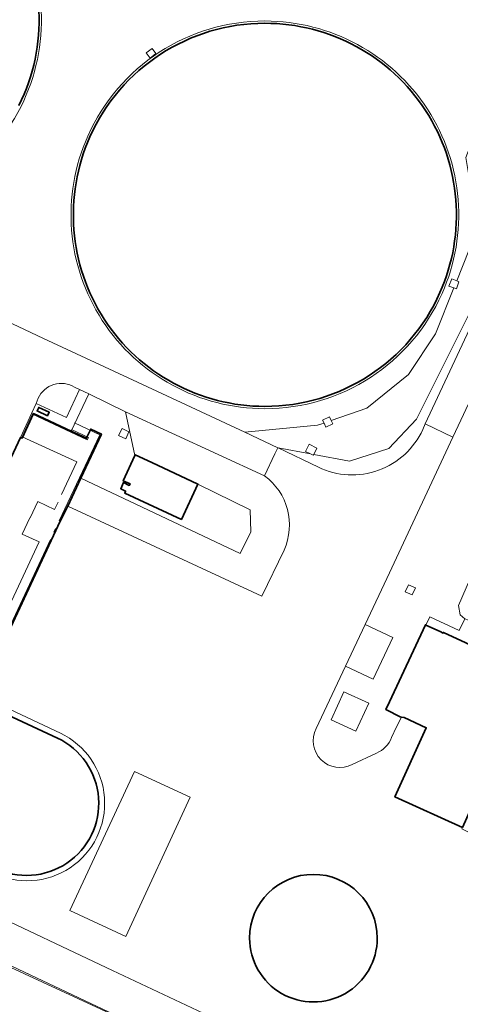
# Model space of a CAD drawing. Extents: x 150256 to 156914, y 461459 to 469481.
# Tile 110 of 256: x 152432 to 152489, y 465011 to 465139. Entities that reach past the tile are written whole.
import ezdxf

# ---------------------------------------------------------------- set-up
doc = ezdxf.new("R2010")
doc.units = 0
doc.header["$LTSCALE"] = 0.75
for name, color, linetype, lineweight in [('B-RO-GR-GROENVOORZIENING-GV', 251, 'CONTINUOUS', 18), ('B-RO-GR-STRUIK-GV', 251, 'CONTINUOUS', 13), ('B-RO-IE-TERREINAFSCHEIDING_KUNSTMATIG_HEKWERK-G', 251, 'IE-TERREINAFSCHEIDING-KUNSTMATIG', 18), ('B-RO-IE-TERREINAFSCHEIDING_KUNSTMATIG_MUUR-GV', 251, 'CONTINUOUS', 18), ('B-RO-OG-BEBOUWING-GV', 6, 'CONTINUOUS', 35), ('B-RO-OG-BEBOUWING_BEZINKTANK-GV', 251, 'CONTINUOUS', 35), ('B-RO-OG-BEBOUWING_OPSLAGTANK-GV', 251, 'CONTINUOUS', 35), ('B-RO-VH-VERHARDING_GESLOTEN-GV', 251, 'CONTINUOUS', 18), ('B-RO-VH-VERHARDING_OPEN-GV', 251, 'CONTINUOUS', 18)]:
    doc.layers.add(name, color=color, linetype=linetype, lineweight=lineweight)
doc.linetypes.add('IE-TERREINAFSCHEIDING-KUNSTMATIG', pattern='A,4,[82,NLCS.SHX,S=0.75,R=90,X=0,Y=0],4,-2', length=10)

msp = doc.modelspace()

# ---------------------------------------------------------------- linework, layer by layer
at = {"layer": 'B-RO-GR-GROENVOORZIENING-GV'}
for points in [[(152409.159, 465164.408, -0.5575797), (152431.744, 465127.86)], [(152440.438, 465123.994, -0.2962955), (152463.508, 465138.983)], [(152463.508, 465138.983, -0.5428), (152486.578, 465103.475)], [(152431.744, 465127.86, -0.2840892), (152409.159, 465113.904)], [(152463.508, 465088.486, -0.5428257), (152440.438, 465123.994)], [(152486.578, 465103.475, -0.2963565), (152463.508, 465088.486)], [(152438.716, 465091.283, 0.4575889), (152433.996, 465089.835)], [(152470.478, 465080.863, 0.4193772), (152484.079, 465085.773)], [(152465.998, 465070.076, 0.3547418), (152463.463, 465079.754)], [(152470.18, 465046.82, 0.7268178), (152474.883, 465042.13)], [(152478.028, 465043.634, 0.2121191), (152480.01, 465045.645)]]:
    msp.add_lwpolyline(points, format="xyb", dxfattribs=at)
for points in [[(152407.77, 465110.343), (152434.693, 465097.636), (152446.931, 465091.935), (152460.9, 465085.422), (152470.368, 465086.331), (152471.208, 465086.62), (152471.028, 465087.011), (152471.941, 465087.425), (152472.151, 465086.946), (152476.776, 465088.542), (152482.198, 465092.959), (152485.741, 465098.232), (152488.121, 465104.21), (152487.476, 465104.454), (152487.843, 465105.388), (152488.49, 465105.135), (152490.059, 465109.076), (152490.305, 465117.557), (152489.685, 465121.206), (152491.658, 465126.352), (152497.329, 465131.834), (152497.928, 465136.068), (152492.539, 465152.295)], [(152500.77, 465139.241), (152502.022, 465132.267), (152500.041, 465128.287), (152493.325, 465122.51), (152496.508, 465120.992), (152495.494, 465118.84), (152494.19, 465119.455), (152494.537, 465115.507), (152494.035, 465110.668), (152491.855, 465104.304), (152483.241, 465087.118), (152479.667, 465083.308), (152474.54, 465081.652), (152469.863, 465082.517), (152469.811, 465082.416), (152469.44, 465082.595), (152465.217, 465083.376), (152470.478, 465080.863)], [(152484.079, 465085.773), (152484.393, 465086.513), (152491.779, 465102.29), (152502.298, 465124.787)], [(152490.059, 465109.076), (152488.49, 465105.135), (152488.778, 465105.023), (152488.445, 465104.088), (152488.121, 465104.21), (152485.741, 465098.232), (152482.198, 465092.959), (152476.776, 465088.542), (152472.151, 465086.946), (152472.339, 465086.516), (152471.449, 465086.097), (152471.208, 465086.62), (152470.368, 465086.331), (152460.9, 465085.422), (152465.181, 465083.393), (152465.217, 465083.376), (152469.44, 465082.595), (152468.811, 465082.898), (152469.287, 465083.845), (152470.288, 465083.339), (152469.863, 465082.517), (152474.54, 465081.652), (152479.667, 465083.308), (152483.241, 465087.118), (152491.855, 465104.304)], [(152503.106, 465108.107), (152501.324, 465107.887), (152500.484, 465108.275), (152499.275, 465108.843), (152497.218, 465104.461), (152488, 465084.785), (152479.737, 465067.119), (152476.56, 465060.372), (152480.179, 465058.668), (152477.624, 465053.24), (152474.005, 465054.944), (152470.18, 465046.82)], [(152433.996, 465089.835), (152433.701, 465089.142), (152437.653, 465087.327), (152439.356, 465091.004), (152438.716, 465091.283)], [(152463.463, 465079.754), (152445.353, 465088.078), (152446.571, 465082.373), (152446.626, 465082.493), (152448.78, 465081.486), (152454.782, 465078.667), (152461.587, 465075.301), (152461.662, 465072.429), (152460.286, 465069.643), (152439.527, 465079.435), (152437.825, 465075.796), (152463.102, 465064.085), (152465.998, 465070.076)], [(152480.01, 465045.645), (152480.636, 465047.044), (152481.295, 465048.321), (152481.109, 465048.348), (152479.364, 465049.246), (152479.271, 465049.294), (152479.731, 465050.284), (152484.408, 465060.347), (152484.467, 465060.32), (152484.491, 465060.309), (152484.986, 465061.376), (152488.83, 465059.59), (152489.542, 465061.099), (152488.937, 465061.657), (152488.735, 465062.843), (152493.868, 465074.653), (152495.134, 465075.696), (152496.749, 465075.454)], [(152474.883, 465042.13), (152478.028, 465043.634)], [(152392.579, 465003.578), (152392.622, 465003.67), (152401.217, 464999.618), (152403.978, 464998.345), (152408.472, 465008.094), (152415.197, 465022.733), (152468.499, 464998.075), (152470.55, 464997.096), (152470.661, 464997.411), (152446.797, 465008.582), (152446.334, 465008.391), (152424.25, 465018.819), (152415.334, 465022.96), (152411.147, 465024.922)]]:
    msp.add_lwpolyline(points, dxfattribs=at)
for points in [[(152448.046, 465134.843), (152448.845, 465135.401), (152449.318, 465134.737), (152448.55, 465134.159)], [(152454.782, 465078.667), (152452.628, 465074.056), (152445.262, 465077.489), (152445.348, 465077.706), (152445.369, 465077.759), (152444.733, 465078.06), (152445.084, 465078.871), (152445.841, 465078.493), (152445.949, 465078.709), (152445.057, 465079.087), (152446.571, 465082.373), (152445.353, 465088.078), (152440.556, 465090.419), (152438.26, 465085.578), (152440.276, 465084.643), (152440.29, 465084.674), (152440.82, 465085.825), (152442.212, 465085.177), (152439.527, 465079.435), (152460.286, 465069.643), (152461.662, 465072.429), (152461.587, 465075.301)], [(152444.928, 465085.925), (152445.807, 465085.465), (152445.382, 465084.547), (152444.457, 465084.998)], [(152481.793, 465064.641), (152482.195, 465065.546), (152483.127, 465065.138), (152482.67, 465064.245)], [(152477.028, 465050.144), (152475.333, 465046.482), (152472.152, 465047.963), (152473.806, 465051.611)]]:
    msp.add_lwpolyline(points, close=True, dxfattribs=at)
at = {"layer": 'B-RO-GR-STRUIK-GV'}
msp.add_lwpolyline([(152488.937, 465061.657), (152489.542, 465061.099), (152490.02, 465060.936), (152496.749, 465075.454), (152495.134, 465075.696), (152493.868, 465074.653), (152488.735, 465062.843)], close=True, dxfattribs=at)
at = {"layer": 'B-RO-IE-TERREINAFSCHEIDING_KUNSTMATIG_HEKWERK-G'}
for points in [[(152437.024, 465077.298), (152439.019, 465081.543), (152431.873, 465084.809), (152433.241, 465087.768), (152440.354, 465084.415), (152440.519, 465084.744), (152438.301, 465085.787)], [(152438.725, 465086.655), (152442.029, 465085.099), (152436.724, 465073.86)], [(152432.943, 465074.289), (152433.92, 465076.384), (152436.107, 465075.367), (152436.563, 465076.303)], [(152432.912, 465074.257), (152431.906, 465072.156), (152434.108, 465071.135), (152428.379, 465058.929), (152426.205, 465059.975), (152425.216, 465057.798), (152422.924, 465058.901)], [(152436.025, 465072.416), (152436.244, 465072.881)], [(152421.936, 465059.38), (152420.288, 465060.154), (152419.495, 465058.438), (152420.938, 465057.73), (152421.24, 465058.362), (152427.965, 465055.171), (152435.581, 465071.43)], [(152511.968, 464917.558), (152525.686, 464947.245), (152528.483, 464953.876), (152531.424, 464952.577), (152535.384, 464960.586), (152537.881, 464965.902), (152509.402, 464979.244), (152507.039, 464980.169), (152505.32, 464980.947), (152503.663, 464981.885), (152494.003, 464986.362), (152474.295, 464995.309), (152468.499, 464998.075), (152415.197, 465022.733), (152408.472, 465008.094), (152400.56, 464990.932), (152393.856, 464976.195), (152385.01, 464957.013), (152373.914, 464933.191)]]:
    msp.add_lwpolyline(points, dxfattribs=at)
at = {"layer": 'B-RO-IE-TERREINAFSCHEIDING_KUNSTMATIG_MUUR-GV'}
for points in [[(152431.744, 465127.86, 0.5575797), (152409.159, 465164.408)], [(152409.159, 465164.108, -0.557745), (152431.47, 465127.982)], [(152463.508, 465138.983, 0.2962955), (152440.438, 465123.994)], [(152440.712, 465123.872, -0.2963068), (152463.508, 465138.683)], [(152486.578, 465103.475, 0.5428), (152463.508, 465138.983)], [(152463.508, 465138.683, -0.5428308), (152486.304, 465103.597)], [(152409.159, 465113.904, 0.2840892), (152431.744, 465127.86)], [(152440.438, 465123.994, 0.5428257), (152463.508, 465088.486)], [(152463.508, 465088.786, -0.5428308), (152440.712, 465123.872)], [(152486.304, 465103.597, -0.2963469), (152463.508, 465088.786)], [(152463.508, 465088.486, 0.2963565), (152486.578, 465103.475)]]:
    msp.add_lwpolyline(points, format="xyb", dxfattribs=at)
msp.add_lwpolyline([(152433.382, 465087.84), (152433.164, 465087.941), (152431.678, 465084.739), (152431.906, 465084.654)], close=True, dxfattribs=at)
at = {"layer": 'B-RO-OG-BEBOUWING-GV'}
for points in [[(152445.348, 465077.706), (152445.262, 465077.489), (152452.628, 465074.056), (152454.782, 465078.667), (152448.78, 465081.486), (152446.626, 465082.493), (152446.571, 465082.373), (152445.057, 465079.087), (152445.949, 465078.709), (152445.841, 465078.493), (152445.084, 465078.871), (152444.733, 465078.06), (152445.369, 465077.759)], [(152498.512, 465053.777), (152498.56, 465053.88), (152498.419, 465053.945), (152486.77, 465059.34), (152486.735, 465059.265), (152486.327, 465059.455), (152484.491, 465060.309), (152484.467, 465060.32), (152484.408, 465060.347), (152479.731, 465050.284), (152479.271, 465049.294), (152479.364, 465049.246), (152481.109, 465048.348), (152481.295, 465048.321), (152481.643, 465048.27), (152484.521, 465046.937), (152480.439, 465037.92), (152489.23, 465033.94), (152492.87, 465041.98), (152494.98, 465041.03), (152496.2, 465043.675), (152494.23, 465044.66), (152496.791, 465050.113)]]:
    msp.add_lwpolyline(points, close=True, dxfattribs=at)
for points in [[(152478.141, 465019.525, 1), (152461.519, 465019.525)], [(152461.519, 465019.525, 1.0001203), (152478.141, 465019.525)]]:
    msp.add_lwpolyline(points, format="xyb", dxfattribs=at)
at = {"layer": 'B-RO-OG-BEBOUWING_BEZINKTANK-GV'}
for points in [[(152431.47, 465127.982, 0.557745), (152409.159, 465164.108)], [(152463.508, 465138.683, 0.2963068), (152440.712, 465123.872)], [(152486.304, 465103.597, 0.5428308), (152463.508, 465138.683)], [(152440.712, 465123.872, 0.5428308), (152463.508, 465088.786)], [(152463.508, 465088.786, 0.2963469), (152486.304, 465103.597)], [(152428.293, 465028.685, 1.0111708), (152436.485, 465045.582)]]:
    msp.add_lwpolyline(points, format="xyb", dxfattribs=at)
msp.add_lwpolyline([(152438.26, 465085.578), (152433.382, 465087.84), (152431.906, 465084.654), (152431.678, 465084.739), (152420.423, 465060.735), (152420.253, 465060.372), (152419.309, 465058.37), (152420.735, 465057.683), (152421.013, 465057.549), (152421.326, 465058.153), (152426.245, 465055.827), (152426.961, 465055.489), (152428.046, 465054.976), (152436.855, 465073.817), (152437.825, 465075.796), (152439.527, 465079.435), (152442.212, 465085.177), (152440.82, 465085.825), (152440.29, 465084.674), (152440.276, 465084.643)], close=True, dxfattribs=at)
msp.add_lwpolyline([(152436.485, 465045.582), (152424.814, 465051.018), (152424.143, 465051.331), (152418.939, 465053.755), (152418.582, 465053.923), (152409.261, 465058.309), (152409.632, 465059.098)], dxfattribs=at)
at = {"layer": 'B-RO-OG-BEBOUWING_OPSLAGTANK-GV'}
msp.add_lwpolyline([(152435.203, 465087.564), (152435.416, 465088.028), (152434.044, 465088.656), (152433.832, 465088.192)], close=True, dxfattribs=at)
at = {"layer": 'B-RO-VH-VERHARDING_GESLOTEN-GV'}
for points in [[(152448.046, 465134.843), (152448.55, 465134.159), (152449.318, 465134.737), (152448.845, 465135.401)], [(152476.56, 465060.372), (152474.005, 465054.944), (152477.624, 465053.24), (152480.179, 465058.668)], [(152477.028, 465050.144), (152473.806, 465051.611), (152472.152, 465047.963), (152475.333, 465046.482)], [(152446.507, 465041.224), (152438.082, 465023.146), (152445.376, 465019.748), (152453.793, 465037.895)], [(152446.507, 465041.224), (152453.793, 465037.895), (152445.376, 465019.748), (152438.082, 465023.146)]]:
    msp.add_lwpolyline(points, close=True, dxfattribs=at)
for points in [[(152470.18, 465046.82), (152474.005, 465054.944), (152476.56, 465060.372), (152479.737, 465067.119), (152488, 465084.785), (152484.393, 465086.513), (152484.079, 465085.773)], [(152470.478, 465080.863), (152465.217, 465083.376), (152465.181, 465083.393), (152464.811, 465082.61), (152463.463, 465079.754)], [(152465.998, 465070.076), (152463.102, 465064.085), (152437.825, 465075.796), (152436.855, 465073.817), (152428.046, 465054.976), (152426.961, 465055.489), (152425.109, 465051.732), (152436.871, 465046.225)], [(152481.295, 465048.321), (152480.636, 465047.044), (152480.01, 465045.645)], [(152525.566, 465007.119), (152500.769, 465018.644), (152500.551, 465018.277), (152499.995, 465018.583), (152500.301, 465019.15), (152500.57, 465019.007), (152504.209, 465026.805), (152491.848, 465032.622), (152491.421, 465032.663), (152491.379, 465032.683), (152490.453, 465033.114), (152489.142, 465033.761), (152489.23, 465033.94), (152480.439, 465037.92), (152484.521, 465046.937), (152481.643, 465048.27), (152481.295, 465048.321)], [(152478.028, 465043.634), (152474.883, 465042.13)], [(152426.198, 465023.548), (152443.681, 465015.312), (152458.415, 465008.367)]]:
    msp.add_lwpolyline(points, dxfattribs=at)
for points in [[(152484.079, 465085.773, -0.4193772), (152470.478, 465080.863)], [(152463.463, 465079.754, -0.3547418), (152465.998, 465070.076)], [(152436.871, 465046.225, -1.0102929), (152428.014, 465028.065)], [(152474.883, 465042.13, -0.7268178), (152470.18, 465046.82)], [(152480.01, 465045.645, -0.2121191), (152478.028, 465043.634)], [(152461.519, 465019.525, -1), (152478.141, 465019.525)], [(152478.141, 465019.525, -1.0001203), (152461.519, 465019.525)]]:
    msp.add_lwpolyline(points, format="xyb", dxfattribs=at)
at = {"layer": 'B-RO-VH-VERHARDING_OPEN-GV'}
for points in [[(152502.298, 465124.787), (152491.779, 465102.29), (152484.393, 465086.513), (152488, 465084.785), (152497.218, 465104.461), (152499.275, 465108.843), (152507.117, 465125.55)], [(152438.716, 465091.283), (152439.356, 465091.004), (152440.556, 465090.419), (152445.353, 465088.078), (152463.463, 465079.754), (152464.811, 465082.61), (152465.181, 465083.393), (152460.9, 465085.422), (152446.931, 465091.935), (152434.693, 465097.636), (152407.77, 465110.343), (152379.345, 465123.575)], [(152426.383, 465083.223), (152424.394, 465078.944), (152418.409, 465066.074), (152415.593, 465060.13), (152419.309, 465058.37), (152420.253, 465060.372), (152420.423, 465060.735), (152431.678, 465084.739), (152433.164, 465087.941), (152433.701, 465089.142), (152433.996, 465089.835)], [(152607.195, 464939.584), (152592.639, 464946.433), (152572.25, 464955.807), (152560.198, 464961.348), (152532.003, 464974.677), (152527.884, 464976.615), (152515.244, 464982.529), (152515.197, 464982.551), (152498.378, 464990.38), (152471.342, 465003.021), (152458.686, 465008.932), (152458.415, 465008.367), (152443.681, 465015.312), (152426.198, 465023.548), (152417.522, 465027.607), (152416.308, 465028.162), (152393.025, 465039.077), (152390.589, 465040.216), (152389.456, 465040.748), (152378.971, 465045.647), (152377.812, 465046.145), (152369.557, 465050.071), (152357.186, 465055.867), (152349.66, 465059.328)], [(152436.871, 465046.225), (152425.109, 465051.732), (152424.814, 465051.018), (152436.485, 465045.582)], [(152400.758, 465029.756), (152408.009, 465026.392), (152411.147, 465024.922), (152415.334, 465022.96), (152424.25, 465018.819), (152446.334, 465008.391), (152446.797, 465008.582), (152470.661, 464997.411), (152470.55, 464997.096), (152473.887, 464995.503), (152474.055, 464995.825), (152494.309, 464986.392), (152528.496, 464970.408), (152557.769, 464956.623), (152592.714, 464940.313)]]:
    msp.add_lwpolyline(points, dxfattribs=at)
for points in [[(152488.121, 465104.21), (152488.445, 465104.088), (152488.778, 465105.023), (152488.49, 465105.135), (152487.843, 465105.388), (152487.476, 465104.454)], [(152433.164, 465087.941), (152433.382, 465087.84), (152438.26, 465085.578), (152440.556, 465090.419), (152439.356, 465091.004), (152437.653, 465087.327), (152433.701, 465089.142)], [(152435.203, 465087.564), (152433.832, 465088.192), (152434.044, 465088.656), (152435.416, 465088.028)], [(152471.208, 465086.62), (152471.449, 465086.097), (152472.339, 465086.516), (152472.151, 465086.946), (152471.941, 465087.425), (152471.028, 465087.011)], [(152444.928, 465085.925), (152444.457, 465084.998), (152445.382, 465084.547), (152445.807, 465085.465)], [(152469.863, 465082.517), (152470.288, 465083.339), (152469.287, 465083.845), (152468.811, 465082.898), (152469.44, 465082.595), (152469.811, 465082.416)], [(152484.986, 465061.376), (152484.491, 465060.309), (152486.327, 465059.455), (152486.735, 465059.265), (152486.77, 465059.34), (152498.419, 465053.945), (152504.803, 465067.58), (152504.376, 465067.779), (152507.163, 465073.785), (152506.656, 465074.057), (152498.691, 465056.893), (152496.94, 465057.726), (152490.02, 465060.936), (152489.542, 465061.099), (152488.83, 465059.59)], [(152481.793, 465064.641), (152482.67, 465064.245), (152483.127, 465065.138), (152482.195, 465065.546)]]:
    msp.add_lwpolyline(points, close=True, dxfattribs=at)
for points in [[(152433.996, 465089.835, -0.4575889), (152438.716, 465091.283)], [(152428.014, 465028.065, 1.0102929), (152436.871, 465046.225)], [(152436.485, 465045.582, -1.0111708), (152428.293, 465028.685)]]:
    msp.add_lwpolyline(points, format="xyb", dxfattribs=at)

doc.saveas('drawing.dxf')
